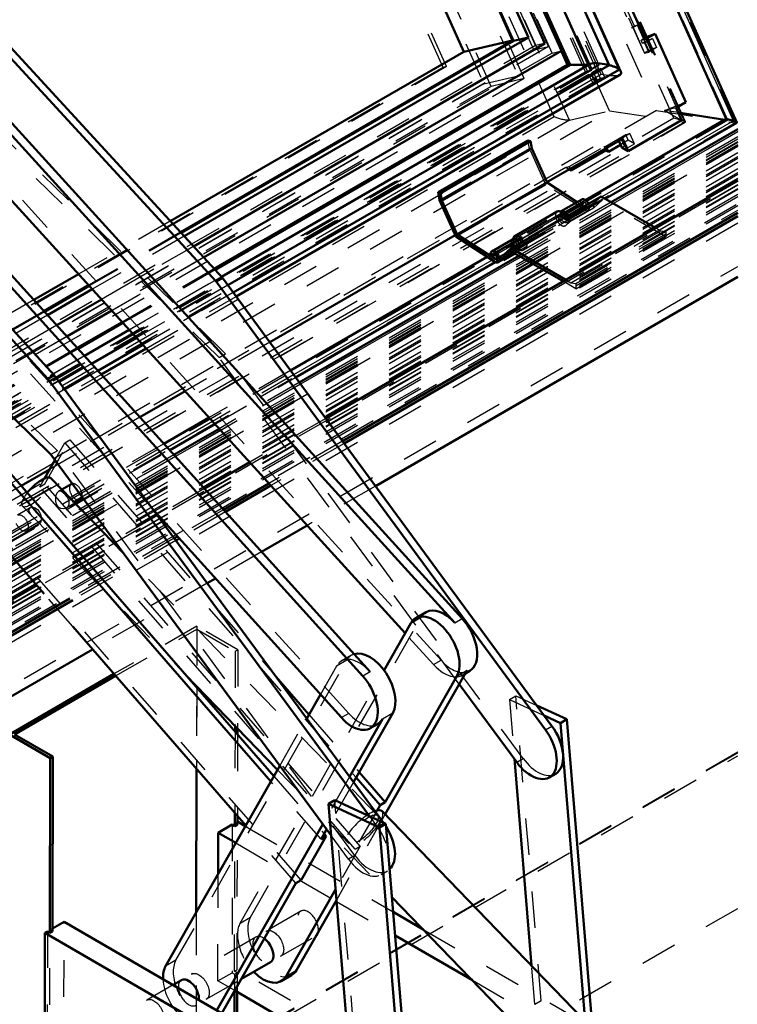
# Model space of a CAD drawing. Header units: millimetres. Extents: x 0 to 428, y 0 to 298.
# Tile 39 of 43: x 335 to 354, y 141 to 168. Entities that reach past the tile are written whole.
import ezdxf

# ---------------------------------------------------------------- set-up
doc = ezdxf.new("R2010")
doc.units = ezdxf.units.MM
doc.linetypes.add('Dashed', pattern=[2, 1, -1])
for name, color, linetype, lineweight in [('am_0', 7, 'Continuous', 50), ('am_12', 3, 'Continuous', 25), ('am_3', 6, 'Dashed', 25), ('am_6', 2, 'Continuous', 35)]:
    doc.layers.add(name, color=color, linetype=linetype, lineweight=lineweight)

# ---------------------------------------------------------------- blocks, each defined once
blk = doc.blocks.new('58_FGS30012012025O210U_0_in_FDFneo120120C2225N1N4N_300Op0__1203')
at = {"layer": 'am_0'}
for p, q in [((322.826, 179.276), (340.167, 160.424)), ((323.002, 179.377), (340.342, 160.525)), ((318.228, 176.621), (335.568, 157.769)), ((318.403, 176.723), (335.744, 157.87)), ((330.887, 168.814), (346.896, 151.215)), ((330.685, 168.697), (346.694, 151.098)), ((328.201, 167.303), (344.178, 149.641)), ((328.402, 167.419), (344.38, 149.758)), ((345.337, 150.81), (331.707, 165.794)), ((335.652, 155.696), (327.162, 163.997)), ((340.167, 160.424), (340.342, 160.525)), ((340.167, 160.424), (349.175, 148.174)), ((340.342, 160.525), (349.351, 148.275)), ((335.744, 157.87), (335.568, 157.769)), ((335.568, 157.769), (344.366, 145.806)), ((335.744, 157.87), (344.744, 145.631)), ((343.31, 145.283), (335.652, 155.696)), ((335.475, 155.041), (335.763, 155.546)), ((334.416, 155.085), (341.664, 146.759)), ((334.556, 155.166), (341.748, 146.906)), ((337.625, 153.013), (335.653, 155.051)), ((336.209, 154.89), (335.952, 154.741)), ((336.308, 154.374), (336.457, 154.46)), ((343.594, 148.504), (338.45, 154.191)), ((335.471, 151.884), (333.731, 153.882)), ((345.909, 151.386), (345.628, 151.224)), ((344.761, 149.798), (345.495, 151.087)), ((340.979, 145.556), (336.248, 150.991)), ((337.374, 149.697), (334.516, 148.047)), ((339.344, 149.667), (341.847, 147.081)), ((347.034, 149.804), (344.79, 145.861)), ((346.983, 149.714), (347.103, 149.783)), ((334.657, 148.047), (337.421, 149.643)), ((341.809, 149.623), (342.707, 148.591)), ((346.753, 149.642), (344.792, 146.196)), ((348.387, 147.286), (346.817, 149.422)), ((339.638, 149.363), (339.638, 149.329)), ((342.646, 148.484), (343.019, 149.14)), ((344.998, 148.628), (343.926, 146.744)), ((348.937, 148.837), (349.76, 148.458)), ((344.717, 148.466), (343.819, 146.889)), ((344.383, 148.213), (344.585, 148.329)), ((349.14, 148.562), (349.585, 148.356)), ((349.585, 148.356), (349.76, 148.458)), ((349.585, 148.356), (350.261, 140.208)), ((349.76, 148.458), (350.462, 140)), ((334.516, 148.047), (335.635, 147.399)), ((335.705, 147.439), (334.657, 148.047)), ((340.686, 148.28), (340.686, 148.126)), ((340.756, 148.208), (340.756, 148.045)), ((335.635, 147.399), (335.626, 142.621)), ((335.635, 147.399), (335.705, 147.439)), ((335.705, 147.439), (335.696, 142.661)), ((348.792, 141.726), (348.323, 147.374)), ((338.789, 141.708), (341.909, 147.188)), ((339.634, 147.101), (339.627, 143.18)), ((344.079, 147.014), (344.792, 146.196)), ((349.278, 146.87), (349.453, 146.971)), ((343.996, 146.868), (344.652, 146.115)), ((343.414, 146.244), (343.238, 146.143)), ((343.414, 146.244), (344.811, 145.6)), ((344.652, 146.115), (344.792, 146.196)), ((340.682, 145.898), (340.681, 145.539)), ((343.93, 137.806), (343.238, 146.143)), ((343.238, 146.143), (344.635, 145.499)), ((344.652, 146.115), (344.568, 145.968)), ((353.369, 136.996), (344.706, 145.947)), ((340.752, 145.818), (340.751, 145.579)), ((340.751, 145.66), (340.967, 145.535)), ((343.082, 145.593), (340.185, 140.505)), ((340.222, 144.227), (340.225, 145.356)), ((340.225, 145.356), (340.611, 145.579)), ((340.225, 145.356), (340.707, 145.077)), ((340.681, 145.539), (340.611, 145.579)), ((340.751, 145.579), (340.681, 145.539)), ((343.188, 145.448), (343.037, 145.183)), ((344.811, 145.6), (344.635, 145.499)), ((344.635, 145.499), (345.342, 136.987)), ((344.811, 145.6), (345.517, 137.089)), ((343.177, 145.264), (342.492, 144.061)), ((343.177, 145.264), (343.037, 145.183)), ((343.12, 145.329), (343.177, 145.264)), ((342.492, 144.061), (342.352, 143.98)), ((342.352, 143.98), (340.328, 140.425)), ((343.432, 143.807), (342.083, 141.438)), ((343.456, 143.518), (342.364, 141.6)), ((343.441, 143.492), (343.459, 143.481)), ((344.977, 143.597), (352.378, 135.95)), ((345.011, 143.191), (345.831, 142.715)), ((335.556, 142.661), (335.486, 142.621)), ((335.626, 142.621), (335.556, 142.661)), ((335.696, 142.661), (335.626, 142.621)), ((336.012, 142.925), (335.696, 142.742)), ((336.012, 142.925), (343.884, 138.36)), ((335.478, 138.572), (335.486, 142.621)), ((335.486, 142.621), (362.54, 126.935)), ((345.064, 142.55), (347.175, 141.327)), ((340.86, 141.359), (341.653, 141.817)), ((339.22, 141.329), (338.991, 141.197)), ((341.95, 141.301), (342.231, 141.463)), ((340.672, 141.029), (340.671, 140.224)), ((343.813, 139.222), (340.678, 141.04)), ((340.742, 141.003), (340.741, 140.183))]:
    blk.add_line(p, q, dxfattribs=at)
for centre, major_axis, ratio, start_param, end_param in [((335.261, 154.671), (0.392, 0.38), 0.325058, 0, 1.941016), ((336.333, 154.675), (-0.124, 0.215), 0.577382, 6.073959, 6.283185), ((336.333, 154.675), (-0.124, 0.215), 0.577382, 3.141593, 3.730591), ((346.124, 150.364), (0.496, -0.86), 0.577382, 0.326022, 3.467614), ((346.405, 150.527), (0.496, -0.86), 0.577382, 1.931725, 3.141593), ((346.607, 150.643), (0.496, -0.86), 0.577382, 6.283185, 8.21491), ((344.369, 149.351), (0.496, -0.86), 0.577382, 0.326022, 3.008936), ((343.886, 149.073), (0.496, -0.86), 0.577382, 5.068954, 8.210546), ((344.088, 149.189), (0.496, -0.86), 0.577382, 0, 0.326021), ((348.781, 147.73), (0.496, -0.86), 0.577382, 4.902275, 8.043867), ((348.957, 147.831), (0.496, -0.86), 0.577382, 0, 1.760682), ((344.189, 145.447), (0.517, 0.501), 0.325058, 6.283185, 6.915644), ((344.358, 145.177), (0.496, -0.86), 0.577382, 0.127813, 1.643781), ((341.454, 142.161), (-0.199, 0.344), 0.577382, 3.141593, 5.375395), ((342.683, 142.87), (-0.199, 0.344), 0.577382, 3.228099, 3.707129), ((339.418, 140.985), (0.496, -0.86), 0.577382, 3.467614, 3.968741), ((341.735, 142.323), (0.496, -0.86), 0.577382, 0, 0.326021), ((339.418, 140.985), (-0.199, 0.344), 0.577382, 3.815079, 6.283185), ((341.454, 142.161), (0.496, -0.86), 0.577382, 5.123906, 6.609207)]:
    blk.add_ellipse(centre, major_axis=major_axis, ratio=ratio, start_param=start_param, end_param=end_param, dxfattribs=at)
at = {"layer": 'am_12'}
for p, q in [((346.694, 151.098), (346.896, 151.215)), ((344.38, 149.758), (344.178, 149.641)), ((346.753, 149.642), (347.034, 149.804)), ((344.998, 148.628), (344.717, 148.466)), ((349.175, 148.174), (349.351, 148.275)), ((342.083, 141.438), (342.364, 141.6))]:
    blk.add_line(p, q, dxfattribs=at)
at = {"layer": 'am_3'}
for p, q in [((346.318, 150.071), (329.668, 168.374)), ((343.796, 148.62), (327.18, 166.987)), ((338.45, 154.191), (326.978, 166.871)), ((340.251, 158.351), (331.76, 166.652)), ((340.426, 158.452), (331.936, 166.753)), ((335.828, 155.797), (327.337, 164.099)), ((340.251, 158.351), (340.426, 158.452)), ((346.817, 149.422), (340.251, 158.351)), ((348.563, 147.387), (340.426, 158.452)), ((335.486, 154.895), (336.171, 156.098)), ((335.763, 155.546), (336.031, 156.017)), ((336.031, 156.017), (336.171, 156.098)), ((336.031, 156.017), (343.996, 146.868)), ((336.171, 156.098), (341.809, 149.623)), ((335.828, 155.797), (335.652, 155.696)), ((343.964, 144.733), (335.828, 155.797)), ((335.346, 154.814), (335.475, 155.041)), ((335.346, 154.814), (335.486, 154.895)), ((343.967, 144.912), (335.346, 154.814)), ((344.107, 144.993), (335.486, 154.895)), ((335.952, 154.741), (335.857, 154.687)), ((335.087, 154.242), (334.735, 154.039)), ((334.868, 154.291), (339.344, 149.667)), ((336.083, 154.244), (336.308, 154.374)), ((342.492, 144.061), (333.871, 153.963)), ((334.983, 153.609), (335.357, 153.825)), ((335.281, 153.865), (335.227, 153.921)), ((344.581, 145.827), (337.625, 153.013)), ((336.248, 150.991), (335.471, 151.884)), ((339.641, 151.006), (337.374, 149.697)), ((339.641, 151.006), (339.62, 139.547)), ((340.76, 150.357), (339.641, 151.006)), ((341.106, 143.046), (345.776, 151.249)), ((345.495, 151.087), (345.776, 151.249)), ((337.421, 149.643), (339.641, 150.925)), ((339.641, 150.925), (339.638, 149.363)), ((339.641, 150.925), (340.69, 150.317)), ((346.116, 149.955), (345.337, 150.81)), ((340.69, 150.317), (340.686, 148.28)), ((340.69, 150.317), (340.76, 150.357)), ((340.76, 150.357), (340.756, 148.208)), ((343.873, 150.211), (343.592, 150.049)), ((339.07, 141.87), (343.74, 150.074)), ((343.74, 150.074), (343.459, 149.912)), ((346.116, 149.955), (346.318, 150.071)), ((340.825, 142.884), (344.761, 149.798)), ((343.459, 149.912), (343.019, 149.14)), ((346.901, 149.667), (346.983, 149.714)), ((339.638, 149.329), (339.634, 147.101)), ((348.188, 149), (348.363, 149.102)), ((348.188, 149), (348.323, 147.374)), ((348.188, 149), (349.14, 148.562)), ((349.055, 140.764), (348.363, 149.102)), ((348.363, 149.102), (348.937, 148.837)), ((342.707, 148.591), (344.079, 147.014)), ((343.796, 148.62), (343.594, 148.504)), ((341.909, 147.188), (342.646, 148.484)), ((340.686, 148.126), (340.682, 145.898)), ((340.756, 148.045), (340.752, 145.818)), ((348.387, 147.286), (348.563, 147.387)), ((341.847, 147.081), (343.796, 145.067)), ((343.037, 145.183), (341.664, 146.759)), ((341.748, 146.906), (343.12, 145.329)), ((343.819, 146.889), (343.082, 145.593)), ((343.926, 146.744), (343.188, 145.448)), ((344.106, 137.907), (343.414, 146.244)), ((344.568, 145.968), (343.967, 144.912)), ((340.673, 141.571), (340.681, 145.62)), ((340.681, 145.62), (340.751, 145.66)), ((340.681, 145.62), (340.751, 145.579)), ((340.743, 141.611), (340.751, 145.66)), ((340.751, 145.66), (340.751, 145.66)), ((344.79, 145.861), (343.456, 143.518)), ((344.366, 145.806), (344.576, 145.519)), ((344.752, 145.62), (344.576, 145.519)), ((344.744, 145.631), (344.752, 145.62)), ((340.611, 145.579), (340.603, 141.53)), ((340.967, 145.535), (345.011, 143.191)), ((342.352, 143.98), (340.979, 145.556)), ((343.789, 144.631), (343.31, 145.283)), ((340.707, 145.077), (343.441, 143.492)), ((344.107, 144.993), (343.432, 143.807)), ((343.671, 144.946), (344.977, 143.597)), ((343.967, 144.912), (344.107, 144.993)), ((343.964, 144.733), (343.789, 144.631)), ((344.679, 144.215), (344.855, 144.317)), ((340.217, 141.307), (340.222, 144.227)), ((343.459, 143.481), (345.064, 142.55)), ((342.484, 143.214), (341.536, 142.667)), ((339.627, 143.18), (339.62, 139.465)), ((340.825, 142.884), (341.106, 143.046)), ((335.556, 142.661), (335.548, 138.612)), ((335.618, 138.653), (335.626, 142.702)), ((335.696, 142.742), (335.626, 142.702)), ((335.626, 142.702), (335.696, 142.661)), ((336.005, 138.875), (336.012, 142.925)), ((345.831, 142.715), (350.46, 140.031)), ((341.256, 142.505), (339.5, 141.491)), ((341.933, 141.979), (342.881, 142.526)), ((339.07, 141.87), (338.789, 141.708)), ((340.673, 141.571), (340.743, 141.611)), ((369.883, 124.716), (340.743, 141.611)), ((348.88, 140.663), (348.792, 141.726)), ((339.897, 140.804), (340.86, 141.359)), ((340.217, 141.307), (340.603, 141.53)), ((340.603, 141.53), (340.673, 141.489)), ((340.673, 141.489), (340.672, 141.029)), ((340.743, 141.53), (340.673, 141.571)), ((340.673, 141.489), (340.743, 141.53)), ((340.743, 141.53), (340.742, 141.003)), ((347.175, 141.327), (351.74, 138.679)), ((338.991, 141.197), (338.272, 140.782)), ((340.678, 141.04), (340.217, 141.307)), ((349.055, 140.764), (348.88, 140.663)), ((350.467, 139.946), (349.055, 140.764))]:
    blk.add_line(p, q, dxfattribs=at)
for points in [[(335.858, 154.687), (335.847, 154.679), (335.814, 154.637), (335.79, 154.578), (335.776, 154.502), (335.777, 154.413), (335.803, 154.322), (335.841, 154.27), (335.893, 154.235), (335.91, 154.228)], [(336.083, 154.244), (336.125, 154.278), (336.154, 154.337), (336.155, 154.399), (336.134, 154.466), (336.093, 154.536), (336.041, 154.601), (335.987, 154.652), (335.937, 154.685), (335.889, 154.696), (335.858, 154.687)], [(335.227, 153.921), (335.195, 153.953), (335.15, 154.002), (335.104, 154.056), (335.064, 154.118), (335.049, 154.179), (335.065, 154.223), (335.086, 154.241)], [(335.086, 154.241), (335.102, 154.249), (335.155, 154.255), (335.219, 154.239), (335.282, 154.198), (335.331, 154.137), (335.364, 154.064), (335.382, 153.984), (335.385, 153.911), (335.377, 153.859), (335.363, 153.829), (335.357, 153.824)], [(335.91, 154.228), (335.99, 154.217), (336.064, 154.234), (336.083, 154.244)], [(335.357, 153.824), (335.341, 153.822), (335.309, 153.84), (335.281, 153.865)]]:
    blk.add_lwpolyline(points, dxfattribs=at)
for centre, major_axis, ratio, start_param, end_param in [((335.261, 154.671), (0.392, 0.38), 0.325058, 1.941016, 6.283185), ((336.333, 154.675), (-0.124, 0.215), 0.577382, 0, 3.141593), ((336.333, 154.675), (-0.124, 0.215), 0.577382, 3.730591, 6.073959), ((346.405, 150.527), (0.496, -0.86), 0.577382, 3.141593, 3.467614), ((344.088, 149.189), (0.496, -0.86), 0.577382, 1.927361, 3.467614), ((344.369, 149.351), (0.496, -0.86), 0.577382, 3.008936, 3.467614), ((346.405, 150.527), (0.496, -0.86), 0.577382, 5.073315, 6.609207), ((346.607, 150.643), (0.496, -0.86), 0.577382, 5.073317, 6.283185), ((344.088, 149.189), (0.496, -0.86), 0.577382, 5.068954, 6.283185), ((348.957, 147.831), (0.496, -0.86), 0.577382, 4.902275, 6.283185), ((344.189, 145.447), (0.517, 0.501), 0.325058, 0.632459, 6.283185), ((344.358, 145.177), (0.496, -0.86), 0.577382, 1.643781, 1.760682), ((344.183, 145.075), (0.496, -0.86), 0.577382, 4.902275, 8.043867), ((344.358, 145.177), (0.496, -0.86), 0.577382, 4.902275, 6.410999), ((342.683, 142.87), (-0.199, 0.344), 0.577382, 3.707129, 9.511284), ((341.735, 142.323), (0.496, -0.86), 0.577382, 3.467614, 6.283185), ((341.454, 142.161), (0.496, -0.86), 0.577382, 3.467614, 5.123906), ((341.454, 142.161), (-0.199, 0.344), 0.577382, 5.375395, 9.424778), ((339.699, 141.148), (0.496, -0.86), 0.577382, 3.467614, 6.609207), ((339.418, 140.985), (0.496, -0.86), 0.577382, 3.968741, 6.609207), ((339.418, 140.985), (-0.199, 0.344), 0.577382, 0, 3.815079)]:
    blk.add_ellipse(centre, major_axis=major_axis, ratio=ratio, start_param=start_param, end_param=end_param, dxfattribs=at)
for centre, major_axis, ratio in [((334.859, 153.824), (-0.124, 0.215), 0.577382), ((344.189, 145.447), (0.392, 0.38), 0.325058), ((341.735, 142.323), (-0.199, 0.344), 0.577382), ((339.699, 141.148), (-0.199, 0.344), 0.577382), ((338.47, 140.438), (-0.199, 0.344), 0.577382)]:
    blk.add_ellipse(centre, major_axis=major_axis, ratio=ratio, dxfattribs=at)
at = {"layer": 'am_6'}
for tag, p, flags in [('NB', (378.581, 179.984), 8), ('NN', (378.581, 179.484), 8), ('NT', (378.581, 178.984), 8), ('NBSYN', (378.581, 178.484), 8), ('LINA', (378.581, 177.984), 8), ('CATALOG', (378.581, 177.484), 8), ('IDNR', (378.581, 176.984), 8), ('PN', (378.581, 176.484), 8), ('LODLEVEL', (378.581, 175.984), 8), ('L', (378.581, 175.484), 8), ('W', (378.581, 174.984), 8), ('DP', (378.581, 174.484), 8), ('OP', (378.581, 173.984), 8), ('OC', (378.581, 173.484), 8), ('BA', (378.581, 172.984), 8), ('ExcludeFromBOM', (378.581, 171.984), 8), ('PSOL_0', (378.581, 171.484), 9), ('PSOL_1', (378.581, 170.984), 9), ('PSOL_2', (378.581, 170.484), 9), ('PSOL_3', (378.581, 169.984), 9)]:
    blk.add_attdef(tag, p, '', height=0.5, dxfattribs=dict(at, flags=flags))
blk = doc.blocks.new('60_Flat_Glass_Skylight_300120120_6_0_in_FDFneo120120C2225N1N4N_300Op0__1203')
at = {"layer": 'am_0'}
for p, q in [((351.235, 166.162), (329.681, 214.151)), ((351.092, 166.447), (329.814, 213.821)), ((350.912, 166.343), (329.634, 213.717)), ((350.349, 166.352), (329.244, 213.342)), ((349.845, 166.349), (328.842, 213.11)), ((349.845, 166.349), (340.139, 160.746)), ((350.368, 166.363), (340.312, 160.558)), ((350.345, 166.35), (349.845, 166.349)), ((351.197, 166.215), (351.09, 166.453)), ((351.092, 166.447), (351.09, 166.453)), ((350.912, 166.343), (340.489, 160.326)), ((351.194, 166.218), (340.638, 160.123)), ((351.197, 166.215), (351.194, 166.218)), ((340.715, 160.018), (351.206, 166.075)), ((337.621, 159.293), (336.395, 158.585)), ((337.793, 159.104), (336.566, 158.395)), ((337.992, 158.885), (336.764, 158.176)), ((338.164, 158.696), (336.936, 157.986)), ((337.025, 157.888), (338.254, 158.597))]:
    blk.add_line(p, q, dxfattribs=at)
for points in [[(350.912, 166.343), (350.847, 166.357), (350.784, 166.369), (350.724, 166.378), (350.667, 166.386), (350.613, 166.391), (350.562, 166.393), (350.516, 166.393), (350.475, 166.391), (350.438, 166.386), (350.406, 166.379), (350.38, 166.369), (350.368, 166.363)], [(351.194, 166.218), (351.186, 166.225), (351.176, 166.234), (351.165, 166.242), (351.152, 166.25), (351.137, 166.259), (351.122, 166.267), (351.105, 166.276), (351.087, 166.284), (351.068, 166.293), (351.049, 166.3), (351.029, 166.308), (351.008, 166.315), (350.987, 166.322), (350.966, 166.329), (350.946, 166.335), (350.925, 166.34), (350.912, 166.343)], [(351.197, 166.215), (351.217, 166.191), (351.232, 166.168), (351.235, 166.162)], [(351.235, 166.162), (351.241, 166.141), (351.242, 166.122), (351.237, 166.105), (351.226, 166.089), (351.209, 166.076), (351.206, 166.075)]]:
    blk.add_lwpolyline(points, dxfattribs=at)
at = {"layer": 'am_3'}
for p, q in [((350.696, 166.087), (329.196, 213.956)), ((350.266, 166.162), (328.954, 213.613)), ((350.438, 166.202), (329.126, 213.653)), ((350.35, 166.35), (313.51, 145.083)), ((350.35, 166.35), (350.345, 166.35)), ((350.35, 166.35), (350.349, 166.352)), ((350.266, 166.162), (313.109, 144.712)), ((350.696, 166.087), (313.212, 144.448)), ((350.438, 166.202), (313.282, 144.752)), ((350.266, 166.162), (350.438, 166.202)), ((340.139, 160.746), (337.621, 159.293)), ((340.312, 160.558), (337.793, 159.104)), ((340.489, 160.326), (337.992, 158.885)), ((340.638, 160.123), (338.164, 158.696)), ((338.254, 158.597), (340.715, 160.018)), ((336.395, 158.585), (334.07, 157.243)), ((336.566, 158.395), (334.255, 157.062)), ((336.764, 158.176), (334.47, 156.852)), ((336.936, 157.986), (334.656, 156.67)), ((334.752, 156.576), (337.025, 157.888))]:
    blk.add_line(p, q, dxfattribs=at)
for points in [[(350.368, 166.363), (350.35, 166.35), (350.35, 166.35)], [(351.206, 166.075), (351.183, 166.064), (351.155, 166.056), (351.121, 166.049), (351.082, 166.046), (351.038, 166.045), (350.99, 166.046), (350.938, 166.049), (350.882, 166.055), (350.823, 166.063), (350.762, 166.074), (350.698, 166.087), (350.696, 166.087)]]:
    blk.add_lwpolyline(points, dxfattribs=at)
at = {"layer": 'am_6'}
for tag, p, flags in [('NB', (356.242, 214.259), 8), ('NN', (356.242, 213.759), 8), ('NT', (356.242, 213.259), 8), ('NBSYN', (356.242, 212.759), 8), ('LINA', (356.242, 212.259), 8), ('CATALOG', (356.242, 211.759), 8), ('IDNR', (356.242, 211.259), 8), ('PN', (356.242, 210.759), 8), ('LODLEVEL', (356.242, 210.259), 8), ('L', (356.242, 209.759), 8), ('W', (356.242, 209.259), 8), ('PPATH', (356.242, 208.759), 8), ('ExcludeFromBOM', (356.242, 207.759), 8), ('PSOL_0', (356.242, 207.259), 9), ('PSOL_1', (356.242, 206.759), 9), ('PSOL_2', (356.242, 206.259), 9)]:
    blk.add_attdef(tag, p, '', height=0.5, dxfattribs=dict(at, flags=flags))
blk = doc.blocks.new('61_Flat_Glass_Skylight_300120120_12_0_in_FDFneo120120C2225N1N4N_300Op0__1203')
at = {"layer": 'am_0'}
for p, q in [((349.613, 166.733), (329.08, 212.45)), ((349.159, 166.935), (328.957, 211.915)), ((349.159, 166.935), (339.549, 161.387)), ((349.159, 166.935), (349.104, 166.922)), ((349.613, 166.733), (339.828, 161.084)), ((337.036, 159.936), (335.811, 159.229)), ((337.313, 159.632), (336.087, 158.925))]:
    blk.add_line(p, q, dxfattribs=at)
at = {"layer": 'am_3'}
for p, q in [((349.353, 166.673), (328.819, 212.39)), ((348.899, 166.875), (328.696, 211.855)), ((349.104, 166.922), (348.899, 166.875)), ((349.353, 166.673), (313.554, 146.006)), ((348.899, 166.875), (313.677, 146.542)), ((349.353, 166.673), (349.613, 166.733)), ((339.549, 161.387), (337.036, 159.936)), ((339.828, 161.084), (337.313, 159.632)), ((335.811, 159.229), (333.439, 157.86)), ((336.087, 158.925), (333.737, 157.568))]:
    blk.add_line(p, q, dxfattribs=at)
at = {"layer": 'am_6'}
for tag, p, flags in [('NB', (354.613, 212.45), 8), ('NN', (354.613, 211.95), 8), ('NT', (354.613, 211.45), 8), ('NBSYN', (354.613, 210.95), 8), ('LINA', (354.613, 210.45), 8), ('CATALOG', (354.613, 209.95), 8), ('IDNR', (354.613, 209.45), 8), ('PN', (354.613, 208.95), 8), ('LODLEVEL', (354.613, 208.45), 8), ('L', (354.613, 207.95), 8), ('W', (354.613, 207.45), 8), ('PPATH', (354.613, 206.95), 8), ('ExcludeFromBOM', (354.613, 205.95), 8), ('PSOL_0', (354.613, 205.45), 9), ('PSOL_1', (354.613, 204.95), 9), ('PSOL_2', (354.613, 204.45), 9)]:
    blk.add_attdef(tag, p, '', height=0.5, dxfattribs=dict(at, flags=flags))
blk = doc.blocks.new('62_Flat_Glass_Skylight_300120120_5_0_in_FDFneo120120C2225N1N4N_300Op0__1203')
at = {"layer": 'am_0'}
for p, q in [((348.707, 167.099), (328.794, 211.434)), ((348.303, 167.005), (328.44, 211.23)), ((348.303, 167.005), (339.21, 161.756)), ((348.707, 167.099), (339.294, 161.665)), ((348.707, 167.099), (348.303, 167.005)), ((336.699, 160.306), (335.476, 159.6)), ((336.782, 160.215), (335.559, 159.509))]:
    blk.add_line(p, q, dxfattribs=at)
at = {"layer": 'am_3'}
for p, q in [((348.856, 166.76), (328.54, 211.992)), ((349.259, 166.853), (328.943, 212.085)), ((348.856, 166.76), (313.436, 146.313)), ((349.259, 166.853), (313.84, 146.406)), ((348.856, 166.76), (349.259, 166.853)), ((339.21, 161.756), (336.699, 160.306)), ((339.294, 161.665), (336.782, 160.215)), ((335.476, 159.6), (333.076, 158.215)), ((335.559, 159.509), (333.166, 158.127))]:
    blk.add_line(p, q, dxfattribs=at)
at = {"layer": 'am_6'}
for tag, p, flags in [('NB', (354.259, 212.085), 8), ('NN', (354.259, 211.585), 8), ('NT', (354.259, 211.085), 8), ('NBSYN', (354.259, 210.585), 8), ('LINA', (354.259, 210.085), 8), ('CATALOG', (354.259, 209.585), 8), ('IDNR', (354.259, 209.085), 8), ('PN', (354.259, 208.585), 8), ('LODLEVEL', (354.259, 208.085), 8), ('L', (354.259, 207.585), 8), ('W', (354.259, 207.085), 8), ('PPATH', (354.259, 206.585), 8), ('ExcludeFromBOM', (354.259, 205.585), 8), ('PSOL_0', (354.259, 205.085), 9), ('PSOL_1', (354.259, 204.585), 9), ('PSOL_2', (354.259, 204.085), 9)]:
    blk.add_attdef(tag, p, '', height=0.5, dxfattribs=dict(at, flags=flags))
blk = doc.blocks.new('63_FGS3001201202O4U_0_in_FDFneo120120C2225N1N4N_300Op0__1203')
at = {"layer": 'am_3'}
for p, q in [((327.45, 212.756), (348.43, 166.045)), ((326.508, 212.539), (347.488, 165.827)), ((347.488, 165.827), (310.91, 144.712)), ((348.43, 166.045), (311.852, 144.929)), ((347.488, 165.827), (348.43, 166.045))]:
    blk.add_line(p, q, dxfattribs=at)
at = {"layer": 'am_6'}
for tag, p, flags in [('NB', (353.43, 212.756), 8), ('NN', (353.43, 212.256), 8), ('NT', (353.43, 211.756), 8), ('NBSYN', (353.43, 211.256), 8), ('LINA', (353.43, 210.756), 8), ('CATALOG', (353.43, 210.256), 8), ('IDNR', (353.43, 209.756), 8), ('PN', (353.43, 209.256), 8), ('LODLEVEL', (353.43, 208.756), 8), ('L', (353.43, 208.256), 8), ('W', (353.43, 207.756), 8), ('TG', (353.43, 207.256), 8), ('TG1', (353.43, 206.756), 8), ('OC', (353.43, 206.256), 8), ('PPATH', (353.43, 205.756), 8), ('ExcludeFromBOM', (353.43, 204.756), 8), ('PSOL_0', (353.43, 204.256), 9), ('PSOL_1', (353.43, 203.756), 9), ('PSOL_2', (353.43, 203.256), 9), ('PSOL_3', (353.43, 202.756), 9)]:
    blk.add_attdef(tag, p, '', height=0.5, dxfattribs=dict(at, flags=flags))
blk = doc.blocks.new('64_FGS30012012025O3U_0_in_FDFneo120120C2225N1N4N_300Op0__1203')
at = {"layer": 'am_0'}
for p, q in [((354.407, 164.776), (330.567, 217.854)), ((354.119, 164.871), (330.453, 217.561)), ((351.904, 167.048), (330.592, 214.499)), ((349.821, 166.36), (328.833, 213.089)), ((348.276, 167.018), (328.423, 211.22)), ((346.938, 166.708), (327.25, 210.543)), ((352.169, 167.201), (351.904, 167.048)), ((352.169, 167.201), (351.957, 167.118)), ((353.01, 165.329), (352.169, 167.201)), ((348.276, 167.018), (339.193, 161.774)), ((348.276, 167.018), (346.938, 166.708)), ((351.957, 167.118), (351.89, 167.079)), ((346.938, 166.708), (338.915, 162.077)), ((349.778, 166.35), (349.607, 166.73)), ((349.778, 166.35), (340.115, 160.771)), ((349.821, 166.36), (340.124, 160.762)), ((349.821, 166.36), (349.778, 166.35)), ((353.01, 165.329), (352.745, 165.176)), ((352.897, 164.837), (352.745, 165.176)), ((354.081, 164.849), (352.803, 165.046)), ((354.119, 164.871), (350.272, 162.65)), ((350.804, 162.689), (354.404, 164.767)), ((352.897, 164.837), (351.431, 163.991)), ((354.316, 164.821), (354.119, 164.871)), ((346.237, 162.866), (348.695, 164.285)), ((346.306, 162.845), (348.763, 164.264)), ((348.695, 164.285), (348.763, 164.264)), ((348.763, 164.264), (348.8, 164.062)), ((351.279, 164.33), (349.214, 163.138)), ((351.261, 164.088), (351.178, 164.272)), ((351.431, 163.991), (351.279, 164.33)), ((346.342, 162.643), (348.8, 164.062)), ((348.8, 164.062), (349.218, 163.13)), ((350.829, 164.01), (349.874, 163.459)), ((350.829, 164.01), (350.807, 164.058)), ((350.893, 163.974), (350.829, 164.01)), ((350.893, 163.974), (350.845, 164.08)), ((351.226, 164.166), (350.893, 163.974)), ((351.431, 163.991), (351.261, 164.088)), ((349.874, 163.459), (349.822, 163.489)), ((349.874, 163.459), (349.853, 163.507)), ((346.761, 161.711), (349.218, 163.13)), ((349.218, 163.13), (350.041, 162.597)), ((346.237, 162.866), (346.306, 162.845)), ((346.277, 162.647), (346.237, 162.866)), ((346.723, 161.655), (346.277, 162.647)), ((346.306, 162.845), (346.342, 162.643)), ((346.342, 162.643), (346.761, 161.711)), ((350.167, 162.67), (349.606, 162.346)), ((349.696, 162.24), (349.706, 162.246)), ((346.707, 161.691), (341.637, 158.764)), ((347.789, 160.964), (346.723, 161.655)), ((346.761, 161.711), (347.794, 161.042)), ((348.272, 161.576), (347.71, 161.251)), ((348.294, 161.583), (348.342, 161.611)), ((347.583, 161.098), (342.204, 157.993)), ((347.746, 161.115), (347.678, 161.133)), ((347.746, 161.115), (347.811, 161.152)), ((347.884, 160.951), (348.028, 161.034)), ((342.343, 157.804), (347.802, 160.956)), ((336.406, 160.628), (335.184, 159.923)), ((336.682, 160.325), (335.459, 159.619)), ((337.598, 159.318), (336.372, 158.61)), ((337.607, 159.308), (336.38, 158.6)), ((339.319, 157.426), (338.087, 156.714)), ((339.975, 156.706), (338.74, 155.993)), ((338.899, 155.816), (340.135, 156.53)), ((335.616, 155.288), (334.84, 154.84))]:
    blk.add_line(p, q, dxfattribs=at)
for points in [[(354.407, 164.776), (354.405, 164.778), (354.404, 164.78), (354.401, 164.783), (354.398, 164.785), (354.395, 164.788), (354.391, 164.791), (354.386, 164.794), (354.382, 164.796), (354.376, 164.799), (354.371, 164.802), (354.365, 164.805), (354.359, 164.807), (354.352, 164.81), (354.346, 164.812), (354.339, 164.815), (354.332, 164.817), (354.325, 164.819), (354.319, 164.821), (354.316, 164.821)], [(354.404, 164.767), (354.406, 164.768), (354.407, 164.77), (354.407, 164.772), (354.407, 164.773), (354.407, 164.776), (354.407, 164.776)]]:
    blk.add_lwpolyline(points, dxfattribs=at)
for centre, major_axis, start_param, end_param in [((350.254, 162.52), (0.087, -0.15), 1.472043, 3.141593), ((349.692, 162.195), (-0.087, 0.15), 4.613636, 6.465961), ((349.692, 162.195), (-0.0372, 0.0645), 4.48026, 5.737764), ((348.359, 161.425), (-0.087, 0.15), 4.613636, 6.283185), ((347.797, 161.101), (0.087, -0.15), 5.43681, 10.473279), ((347.797, 161.101), (0.0372, -0.0645), 5.43681, 10.473279)]:
    blk.add_ellipse(centre, major_axis=major_axis, ratio=0.577382, start_param=start_param, end_param=end_param, dxfattribs=at)
at = {"layer": 'am_12'}
for p, q in [((354.316, 164.821), (330.548, 217.74)), ((354.316, 164.821), (350.713, 162.741)), ((347.716, 161.011), (342.289, 157.878)), ((347.794, 161.042), (347.849, 161.074)), ((340.072, 156.598), (338.837, 155.885))]:
    blk.add_line(p, q, dxfattribs=at)
at = {"layer": 'am_3'}
for p, q in [((354.366, 164.766), (330.526, 217.846)), ((354.16, 164.837), (330.448, 217.632)), ((352.984, 164.781), (329.505, 217.057)), ((352.999, 164.791), (329.527, 217.051)), ((352.683, 164.888), (329.394, 216.74)), ((352.916, 164.832), (329.509, 216.948)), ((329.266, 216.182), (352.21, 165.098)), ((350.923, 165.091), (328.292, 215.478)), ((349.832, 164.839), (327.201, 215.226)), ((349.412, 164.928), (326.982, 214.867)), ((350.68, 165.978), (329.066, 214.101)), ((350.644, 166.34), (329.332, 213.791)), ((350.323, 166.175), (329.011, 213.626)), ((350.394, 166.216), (329.081, 213.666)), ((350.438, 166.202), (329.126, 213.653)), ((350.451, 166.229), (329.139, 213.68)), ((348.596, 165.972), (327.495, 212.952)), ((347.685, 165.761), (326.585, 212.741)), ((349.607, 166.73), (329.073, 212.448)), ((346.47, 166.301), (326.255, 211.309)), ((346.374, 166.279), (326.159, 211.287)), ((350.979, 168.578), (351.526, 167.359)), ((351.61, 167.407), (351.062, 168.626)), ((351.689, 167.438), (351.569, 167.369)), ((351.689, 167.438), (351.61, 167.407)), ((352.002, 166.741), (351.689, 167.438)), ((351.61, 167.407), (351.526, 167.359)), ((351.526, 167.359), (351.569, 167.369)), ((351.569, 167.369), (351.882, 166.672)), ((351.89, 167.079), (351.789, 167.021)), ((351.789, 167.021), (351.904, 167.048)), ((351.829, 166.931), (351.789, 167.021)), ((351.998, 167.029), (351.829, 166.931)), ((351.887, 166.945), (351.829, 166.931)), ((352.104, 167.07), (351.887, 166.945)), ((351.997, 166.698), (351.887, 166.945)), ((351.957, 167.118), (351.998, 167.029)), ((351.998, 167.029), (352.104, 167.07)), ((352.104, 167.07), (352.214, 166.823)), ((352.002, 166.741), (351.882, 166.672)), ((351.882, 166.672), (351.997, 166.698)), ((352.214, 166.823), (351.997, 166.698)), ((352.214, 166.823), (352.002, 166.741)), ((346.374, 166.279), (311.13, 145.933)), ((346.47, 166.301), (311.227, 145.956)), ((350.323, 166.175), (313.167, 144.725)), ((350.364, 166.085), (313.207, 144.635)), ((350.421, 166.099), (313.264, 144.649)), ((350.438, 166.202), (313.282, 144.752)), ((346.47, 166.301), (346.374, 166.279)), ((350.438, 166.202), (350.323, 166.175)), ((350.364, 166.085), (350.421, 166.099)), ((350.474, 165.839), (350.364, 166.085)), ((350.587, 166.327), (350.394, 166.216)), ((350.394, 166.216), (350.451, 166.229)), ((350.421, 166.099), (350.532, 165.852)), ((350.627, 166.237), (350.434, 166.126)), ((350.491, 166.139), (350.434, 166.126)), ((350.545, 165.879), (350.434, 166.126)), ((350.451, 166.229), (350.644, 166.34)), ((350.684, 166.251), (350.491, 166.139)), ((350.602, 165.893), (350.491, 166.139)), ((350.644, 166.34), (350.587, 166.327)), ((350.587, 166.327), (350.627, 166.237)), ((350.627, 166.237), (350.684, 166.251)), ((350.795, 166.004), (350.684, 166.251)), ((348.596, 165.972), (311.807, 144.734)), ((350.68, 165.978), (312.997, 144.223)), ((350.532, 165.852), (313.375, 144.402)), ((348.596, 165.972), (347.685, 165.761)), ((350.474, 165.839), (350.545, 165.879)), ((350.532, 165.852), (350.474, 165.839)), ((350.545, 165.879), (350.602, 165.893)), ((350.795, 166.004), (350.602, 165.893)), ((350.795, 166.004), (350.68, 165.978)), ((347.685, 165.761), (310.897, 144.524)), ((352.43, 165.103), (353.01, 165.329)), ((311.467, 142.313), (350.923, 165.091)), ((352.21, 165.098), (312.208, 142.006)), ((349.832, 164.839), (350.923, 165.091)), ((350.923, 165.091), (352.984, 164.781)), ((352.21, 165.098), (354.366, 164.766)), ((352.745, 165.176), (352.43, 165.103)), ((352.803, 165.046), (352.43, 165.103)), ((352.43, 165.103), (352.897, 164.837)), ((349.412, 164.928), (310.307, 142.353)), ((349.832, 164.839), (310.376, 142.061)), ((352.984, 164.781), (312.049, 141.15)), ((352.683, 164.888), (312.39, 141.627)), ((352.916, 164.832), (312.462, 141.478)), ((312.497, 141.404), (352.997, 164.784)), ((354.366, 164.766), (312.802, 140.771)), ((354.16, 164.837), (312.818, 140.97)), ((352.916, 164.832), (352.683, 164.888)), ((354.16, 164.837), (354.081, 164.849)), ((354.119, 164.871), (354.16, 164.837)), ((351.485, 164.469), (351.292, 164.357)), ((351.37, 164.442), (351.485, 164.469)), ((351.609, 164.192), (351.485, 164.469)), ((348.734, 164.066), (348.695, 164.285)), ((350.824, 164.127), (351.37, 164.442)), ((351.234, 164.344), (351.164, 164.304)), ((351.164, 164.304), (351.279, 164.33)), ((351.178, 164.272), (351.164, 164.304)), ((351.438, 164.289), (351.226, 164.166)), ((351.292, 164.357), (351.234, 164.344)), ((351.331, 164.129), (351.234, 164.344)), ((351.416, 164.08), (351.292, 164.357)), ((351.438, 164.289), (351.37, 164.442)), ((351.416, 164.08), (351.609, 164.192)), ((351.609, 164.192), (351.438, 164.289)), ((346.277, 162.647), (348.734, 164.066)), ((349.18, 163.073), (348.734, 164.066)), ((349.826, 163.566), (350.781, 164.117)), ((350.781, 164.117), (350.824, 164.127)), ((350.807, 164.058), (350.781, 164.117)), ((350.845, 164.08), (350.824, 164.127)), ((351.261, 164.088), (351.331, 164.129)), ((351.331, 164.129), (351.416, 164.08)), ((349.727, 163.543), (315.045, 143.521)), ((349.727, 163.543), (349.826, 163.566)), ((349.822, 163.489), (349.727, 163.543)), ((349.853, 163.507), (349.826, 163.566)), ((349.214, 163.138), (346.707, 161.691)), ((346.723, 161.655), (349.18, 163.073)), ((350.247, 162.382), (349.18, 163.073)), ((350.272, 162.65), (347.583, 161.098)), ((350.713, 162.741), (347.716, 161.011)), ((347.802, 160.956), (350.804, 162.689)), ((350.217, 162.584), (349.655, 162.26)), ((350.041, 162.597), (350.251, 162.461)), ((347.678, 161.133), (350.135, 162.551)), ((348.342, 161.611), (349.588, 162.331)), ((349.58, 162.225), (349.588, 162.331)), ((349.685, 162.058), (350.247, 162.382)), ((349.689, 162.136), (350.251, 162.461)), ((349.706, 162.246), (350.203, 162.533)), ((349.73, 162.131), (350.291, 162.455)), ((349.779, 162.045), (350.341, 162.369)), ((350.203, 162.533), (350.135, 162.551)), ((338.915, 162.077), (336.406, 160.628)), ((349.572, 162.131), (348.238, 161.361)), ((348.245, 161.438), (349.578, 162.208)), ((349.58, 162.225), (348.246, 161.455)), ((349.572, 162.131), (349.578, 162.208)), ((349.572, 162.131), (349.685, 162.058)), ((349.689, 162.136), (349.578, 162.208)), ((349.58, 162.225), (349.642, 162.209)), ((349.642, 162.209), (349.696, 162.24)), ((339.193, 161.774), (336.682, 160.325)), ((348.246, 161.455), (348.254, 161.56)), ((348.254, 161.56), (348.294, 161.583)), ((348.321, 161.49), (347.76, 161.166)), ((347.789, 160.964), (348.351, 161.288)), ((347.811, 161.152), (348.308, 161.439)), ((347.834, 161.037), (348.396, 161.361)), ((347.849, 161.074), (348.355, 161.366)), ((348.028, 161.034), (348.445, 161.275)), ((348.238, 161.361), (348.245, 161.438)), ((348.238, 161.361), (348.351, 161.288)), ((348.355, 161.366), (348.245, 161.438)), ((348.246, 161.455), (348.308, 161.439)), ((340.115, 160.771), (337.598, 159.318)), ((340.124, 160.762), (337.607, 159.308)), ((335.184, 159.923), (325.508, 154.337)), ((335.459, 159.619), (333.058, 158.233)), ((336.372, 158.61), (334.045, 157.267)), ((336.38, 158.6), (334.055, 157.258)), ((341.637, 158.764), (339.319, 157.426)), ((342.204, 157.993), (339.975, 156.706)), ((342.289, 157.878), (340.072, 156.598)), ((340.135, 156.53), (342.343, 157.804)), ((338.087, 156.714), (335.616, 155.288)), ((338.74, 155.993), (334.183, 153.362)), ((338.837, 155.885), (334.278, 153.253)), ((334.339, 153.184), (338.899, 155.816)), ((334.84, 154.84), (334.001, 154.356))]:
    blk.add_line(p, q, dxfattribs=at)
for points in [[(349.832, 164.839), (349.818, 164.836), (349.803, 164.835), (349.785, 164.834), (349.766, 164.835), (349.745, 164.836), (349.723, 164.838), (349.7, 164.842), (349.675, 164.846), (349.649, 164.851), (349.623, 164.857), (349.596, 164.864), (349.569, 164.871), (349.542, 164.879), (349.515, 164.888), (349.488, 164.897), (349.462, 164.907), (349.437, 164.918), (349.412, 164.928)], [(352.999, 164.791), (352.998, 164.793), (352.997, 164.795), (352.994, 164.798), (352.992, 164.8), (352.989, 164.802), (352.985, 164.805), (352.981, 164.807), (352.977, 164.81), (352.973, 164.812), (352.968, 164.814), (352.962, 164.817), (352.957, 164.819), (352.951, 164.821), (352.946, 164.823), (352.94, 164.826), (352.934, 164.827), (352.928, 164.829), (352.922, 164.831), (352.916, 164.832)], [(352.984, 164.781), (352.988, 164.781), (352.991, 164.782), (352.994, 164.782), (352.996, 164.783), (352.997, 164.784)], [(352.997, 164.784), (352.998, 164.785), (352.999, 164.786), (353, 164.788), (353, 164.789), (352.999, 164.791), (352.999, 164.791)], [(354.366, 164.766), (354.372, 164.765), (354.377, 164.765), (354.383, 164.764), (354.387, 164.764), (354.392, 164.764), (354.396, 164.765), (354.399, 164.765), (354.402, 164.766), (354.404, 164.767)]]:
    blk.add_lwpolyline(points, dxfattribs=at)
for centre, major_axis, start_param, end_param in [((350.254, 162.52), (0.087, -0.15), 3.141593, 4.190093), ((350.254, 162.52), (0.0372, -0.0645), 5.43681, 10.473279), ((349.692, 162.195), (-0.087, 0.15), 0.182776, 0.228402), ((350.254, 162.52), (0.087, -0.15), 5.43681, 7.755228), ((349.692, 162.195), (-0.0372, 0.0645), 5.737764, 7.331686), ((349.692, 162.195), (-0.087, 0.15), 2.295218, 4.613636), ((349.692, 162.195), (-0.0372, 0.0645), 2.295218, 4.48026), ((348.359, 161.425), (-0.087, 0.15), 0, 0.228402), ((348.359, 161.425), (-0.0372, 0.0645), 2.295218, 7.331686), ((348.359, 161.425), (-0.087, 0.15), 2.295218, 4.613636)]:
    blk.add_ellipse(centre, major_axis=major_axis, ratio=0.577382, start_param=start_param, end_param=end_param, dxfattribs=at)
at = {"layer": 'am_6'}
for tag, p, flags in [('NB', (359.407, 217.865), 8), ('NN', (359.407, 217.365), 8), ('NT', (359.407, 216.865), 8), ('NBSYN', (359.407, 216.365), 8), ('LINA', (359.407, 215.865), 8), ('CATALOG', (359.407, 215.365), 8), ('IDNR', (359.407, 214.865), 8), ('PN', (359.407, 214.365), 8), ('LODLEVEL', (359.407, 213.865), 8), ('L', (359.407, 213.365), 8), ('W', (359.407, 212.865), 8), ('DP', (359.407, 212.365), 8), ('OP', (359.407, 211.865), 8), ('OC', (359.407, 211.365), 8), ('ExcludeFromBOM', (359.407, 210.365), 8), ('PSOL_0', (359.407, 209.865), 9), ('PSOL_1', (359.407, 209.365), 9), ('PSOL_2', (359.407, 208.865), 9)]:
    blk.add_attdef(tag, p, '', height=0.5, dxfattribs=dict(at, flags=flags))
blk = doc.blocks.new('65_Flat_Glass_Skylight_3001201202_2_0_in_FDFneo120120C2225N1N4N_300Op0__1203')
at = {"layer": 'am_0'}
for p, q in [((354.431, 164.588), (350.972, 162.591)), ((354.431, 163.188), (343.166, 156.685)), ((348.235, 161.334), (350.693, 162.753)), ((350.693, 162.753), (352.185, 161.891)), ((349.493, 162.338), (348.335, 161.669)), ((354.431, 162.305), (343.622, 156.065)), ((354.431, 162.216), (343.668, 156.002)), ((348.028, 161.146), (348.235, 161.334)), ((348.27, 161.233), (348.028, 161.014)), ((348.235, 161.334), (349.727, 160.473)), ((349.657, 160.432), (348.27, 161.233)), ((348.445, 161.132), (342.443, 157.668)), ((348.339, 161.193), (348.028, 161.014)), ((348.028, 161.146), (348.028, 161.014)), ((354.431, 160.554), (344.526, 154.836)), ((340.251, 156.402), (339.015, 155.688)), ((341.086, 155.484), (339.847, 154.769)), ((341.613, 154.905), (340.372, 154.188)), ((341.666, 154.846), (340.425, 154.13)), ((338.585, 154.041), (338.567, 154.03)), ((342.657, 153.757), (341.412, 153.038)), ((339.11, 153.46), (339.024, 153.41)), ((339.163, 153.402), (339.07, 153.348)), ((335.263, 152.123), (317.643, 141.951)), ((340.151, 152.31), (339.928, 152.181)), ((336.171, 151.763), (319.665, 142.235)), ((336.248, 151.719), (319.82, 142.235)), ((336.789, 150.369), (321.259, 141.404))]:
    blk.add_line(p, q, dxfattribs=at)
for centre, major_axis, start_param, end_param in [((349.605, 162.145), (0.112, -0.193), 1.494038, 3.141593), ((348.446, 161.476), (-0.112, 0.193), 4.63563, 6.994386), ((348.446, 161.476), (-0.062, 0.107), 4.573917, 6.659624)]:
    blk.add_ellipse(centre, major_axis=major_axis, ratio=0.577382, start_param=start_param, end_param=end_param, dxfattribs=at)
at = {"layer": 'am_12'}
for p, q in [((354.431, 164.518), (351.033, 162.556)), ((348.506, 161.097), (342.48, 157.618)), ((340.293, 156.356), (339.057, 155.642))]:
    blk.add_line(p, q, dxfattribs=at)
at = {"layer": 'am_3'}
for p, q in [((354.431, 164.518), (314.273, 141.335)), ((354.431, 164.224), (312.2, 139.844)), ((354.431, 164.248), (313.161, 140.423)), ((354.431, 164.377), (314.273, 141.194)), ((354.431, 164.314), (314.273, 141.131)), ((354.431, 164.116), (312.417, 139.861)), ((354.431, 163.94), (312.479, 139.721)), ((354.431, 164.139), (313.609, 140.573)), ((314.068, 140.844), (354.431, 164.146)), ((354.431, 164.166), (314.179, 140.928)), ((354.431, 163.788), (311.626, 139.077)), ((354.431, 163.68), (311.843, 139.094)), ((354.431, 163.832), (312.696, 139.738)), ((354.431, 163.504), (311.905, 138.954)), ((354.431, 163.396), (312.122, 138.971)), ((354.431, 163.352), (311.052, 138.31)), ((354.431, 163.229), (311.159, 138.249)), ((311.251, 138.196), (354.431, 163.123)), ((354.431, 163.244), (311.269, 138.327)), ((354.431, 162.94), (310.61, 137.642)), ((354.431, 163.068), (311.331, 138.187)), ((354.431, 162.96), (311.547, 138.204)), ((354.431, 162.808), (310.691, 137.557)), ((354.431, 162.743), (317.643, 141.505)), ((348.27, 161.233), (350.727, 162.652)), ((350.972, 162.591), (348.445, 161.132)), ((350.485, 162.564), (350.693, 162.753)), ((350.727, 162.652), (350.485, 162.432)), ((352.466, 161.648), (350.727, 162.652)), ((310.216, 137.034), (354.431, 162.559)), ((354.431, 162.493), (310.332, 137.034)), ((310.687, 137.124), (354.431, 162.378)), ((351.033, 162.556), (348.506, 161.097)), ((349.836, 162.189), (350.485, 162.564)), ((350.485, 162.432), (349.836, 162.057)), ((350.485, 162.564), (350.485, 162.432)), ((349.543, 162.252), (348.384, 161.583)), ((348.515, 161.373), (349.673, 162.042)), ((348.518, 161.493), (349.677, 162.161)), ((348.588, 161.476), (349.746, 162.145)), ((349.673, 162.042), (349.836, 162.189)), ((349.746, 162.145), (349.677, 162.161)), ((349.836, 162.057), (349.728, 161.96)), ((349.836, 162.057), (349.836, 162.189)), ((354.431, 162.021), (319.665, 141.951)), ((348.508, 161.368), (349.667, 162.037)), ((348.558, 161.282), (349.716, 161.951)), ((348.57, 161.291), (349.728, 161.96)), ((349.868, 160.392), (352.325, 161.81)), ((350.005, 160.372), (352.462, 161.791)), ((352.185, 161.891), (352.325, 161.81)), ((352.325, 161.81), (352.462, 161.791)), ((352.462, 161.791), (352.466, 161.729)), ((348.028, 161.146), (348.677, 161.521)), ((348.677, 161.521), (348.515, 161.373)), ((348.677, 161.389), (348.677, 161.521)), ((350.008, 160.311), (352.466, 161.729)), ((350.008, 160.23), (352.466, 161.648)), ((352.466, 161.729), (352.466, 161.648)), ((348.677, 161.389), (348.339, 161.193)), ((348.518, 161.493), (348.588, 161.476)), ((348.57, 161.291), (348.677, 161.389)), ((350.008, 160.23), (349.657, 160.432)), ((349.727, 160.473), (349.868, 160.392)), ((349.868, 160.392), (350.005, 160.372)), ((350.005, 160.372), (350.008, 160.311)), ((350.008, 160.311), (350.008, 160.23)), ((342.443, 157.668), (340.251, 156.402)), ((342.48, 157.618), (340.293, 156.356)), ((343.166, 156.685), (341.086, 155.484)), ((343.622, 156.065), (341.613, 154.905)), ((343.668, 156.002), (341.666, 154.846)), ((339.015, 155.688), (334.452, 153.054)), ((339.057, 155.642), (334.492, 153.007)), ((344.526, 154.836), (342.657, 153.757)), ((339.847, 154.769), (338.585, 154.041)), ((338.567, 154.03), (335.263, 152.123)), ((340.372, 154.188), (339.11, 153.46)), ((340.425, 154.13), (339.163, 153.402)), ((339.024, 153.41), (336.171, 151.763)), ((339.07, 153.348), (336.248, 151.719)), ((341.412, 153.038), (340.151, 152.31)), ((339.928, 152.181), (336.789, 150.369))]:
    blk.add_line(p, q, dxfattribs=at)
for centre, major_axis, start_param, end_param in [((349.605, 162.145), (0.112, -0.193), 3.141593, 6.398521), ((349.605, 162.145), (0.062, -0.107), 1.397456, 6.395251), ((349.605, 162.145), (0.112, -0.193), 1.248344, 1.494038), ((348.446, 161.476), (-0.112, 0.193), 0.711201, 3.256928), ((348.446, 161.476), (-0.062, 0.107), 0.376438, 3.253658), ((348.446, 161.476), (-0.112, 0.193), 4.389937, 4.63563), ((348.446, 161.476), (-0.062, 0.107), 4.539049, 4.573917)]:
    blk.add_ellipse(centre, major_axis=major_axis, ratio=0.577382, start_param=start_param, end_param=end_param, dxfattribs=at)
at = {"layer": 'am_6'}
for tag, p, flags in [('NB', (404.065, 164.588), 8), ('NN', (404.065, 164.088), 8), ('NT', (404.065, 163.588), 8), ('NBSYN', (404.065, 163.088), 8), ('LINA', (404.065, 162.588), 8), ('CATALOG', (404.065, 162.088), 8), ('IDNR', (404.065, 161.588), 8), ('PN', (404.065, 161.088), 8), ('LODLEVEL', (404.065, 160.588), 8), ('L', (404.065, 160.088), 8), ('W', (404.065, 159.588), 8), ('DP', (404.065, 159.088), 8), ('ExcludeFromBOM', (404.065, 158.088), 8), ('PSOL_0', (404.065, 157.588), 9), ('PSOL_1', (404.065, 157.088), 9)]:
    blk.add_attdef(tag, p, '', height=0.5, dxfattribs=dict(at, flags=flags))
blk = doc.blocks.new('66_FGS30012012025201U_0_in_FDFneo120120C2225N1N4N_300Op0__1203')
at = {"layer": 'am_3'}
for p, q in [((315.464, 140.573), (354.431, 163.068)), ((319.328, 140.573), (354.431, 160.837)), ((354.431, 147.557), (315.464, 125.062)), ((315.464, 125.049), (354.431, 147.544)), ((307.393, 120.305), (354.431, 147.46)), ((315.464, 120.794), (354.431, 143.289))]:
    blk.add_line(p, q, dxfattribs=at)
at = {"layer": 'am_6'}
for tag, p, flags in [('NB', (406.54, 163.068), 8), ('NN', (406.54, 162.568), 8), ('NT', (406.54, 162.068), 8), ('NBSYN', (406.54, 161.568), 8), ('LINA', (406.54, 161.068), 8), ('CATALOG', (406.54, 160.568), 8), ('IDNR', (406.54, 160.068), 8), ('PN', (406.54, 159.568), 8), ('LODLEVEL', (406.54, 159.068), 8), ('L', (406.54, 158.568), 8), ('W', (406.54, 158.068), 8), ('DP', (406.54, 157.568), 8), ('OP', (406.54, 157.068), 8), ('BA', (406.54, 156.568), 8), ('RT', (406.54, 156.068), 8), ('ExcludeFromBOM', (406.54, 155.068), 8), ('PSOL_0', (406.54, 154.568), 9), ('PSOL_1', (406.54, 154.068), 9), ('PSOL_2', (406.54, 153.568), 9)]:
    blk.add_attdef(tag, p, '', height=0.5, dxfattribs=dict(at, flags=flags))

msp = doc.modelspace()

# ---------------------------------------------------------------- block references
for name in ['64_FGS30012012025O3U_0_in_FDFneo120120C2225N1N4N_300Op0__1203', '60_Flat_Glass_Skylight_300120120_6_0_in_FDFneo120120C2225N1N4N_300Op0__1203', '63_FGS3001201202O4U_0_in_FDFneo120120C2225N1N4N_300Op0__1203', '61_Flat_Glass_Skylight_300120120_12_0_in_FDFneo120120C2225N1N4N_300Op0__1203', '62_Flat_Glass_Skylight_300120120_5_0_in_FDFneo120120C2225N1N4N_300Op0__1203', '58_FGS30012012025O210U_0_in_FDFneo120120C2225N1N4N_300Op0__1203', '65_Flat_Glass_Skylight_3001201202_2_0_in_FDFneo120120C2225N1N4N_300Op0__1203', '66_FGS30012012025201U_0_in_FDFneo120120C2225N1N4N_300Op0__1203']:
    msp.add_blockref(name, (0, 0))

doc.saveas('drawing.dxf')
